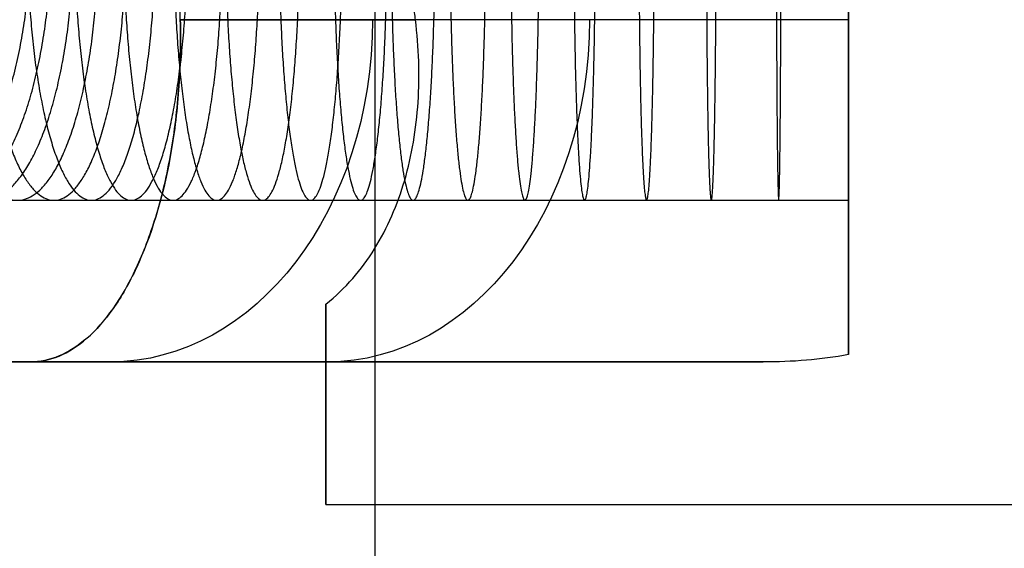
# Model space of a CAD drawing. Header units: millimetres. Extents: x -726 to 706, y -16 to 15.
# Tile 152 of 256: x -615.59 to -610.41, y -2.97 to -0.19. Entities that reach past the tile are written whole.
import ezdxf

# ---------------------------------------------------------------- set-up
doc = ezdxf.new("R2010")
doc.units = ezdxf.units.MM
doc.layers.add('CABLE', color=7, linetype='Continuous')
doc.layers.add('METAL NEGRO', color=7, linetype='Continuous')

msp = doc.modelspace()

# ---------------------------------------------------------------- linework, layer by layer
at = {"layer": 'CABLE'}
msp.add_line((-611.226, -1.1403, 14.0975), (-611.226, 1.6597, 14.0975), dxfattribs=at)
at = {"layer": 'CABLE', "extrusion": (1, 0, 0)}
msp.add_arc((0.2597, 14.0975, -611.226), 1.4, 90, 270, dxfattribs=at)
at = {"layer": 'CABLE'}
for points in [[(-616.6953, 0.2597, 13.4682), (-616.6953, -1.1403, 13.4682), (-616.1127, -1.1403, 14.7412), (-615.53, -1.1403, 16.0142), (-615.53, 0.2597, 16.0142)], [(-616.4763, 0.2597, 13.3737), (-616.4763, -1.1403, 13.3737), (-615.9487, -1.1403, 14.6704), (-615.4211, -1.1403, 15.9672), (-615.4211, 0.2597, 15.9672)], [(-616.2552, 0.2597, 13.2888), (-616.2552, -1.1403, 13.2888), (-615.7792, -1.1403, 14.6054), (-615.3031, -1.1403, 15.922), (-615.3031, 0.2597, 15.922)], [(-616.0256, 0.2597, 13.2106), (-616.0256, -1.1403, 13.2106), (-615.5988, -1.1403, 14.544), (-615.1721, -1.1403, 15.8774), (-615.1721, 0.2597, 15.8774)], [(-615.7872, 0.2597, 13.139), (-615.7872, -1.1403, 13.139), (-615.4073, -1.1403, 14.4865), (-615.0273, -1.1403, 15.8339), (-615.0273, 0.2597, 15.8339)], [(-615.5471, 0.2597, 13.0754), (-615.5471, -1.1403, 13.0754), (-615.2099, -1.1403, 14.4342), (-614.8727, -1.1403, 15.793), (-614.8727, 0.2597, 15.793)], [(-615.2978, 0.2597, 13.0175), (-615.2978, -1.1403, 13.0175), (-615.0007, -1.1403, 14.3856), (-614.7036, -1.1403, 15.7537), (-614.7036, 0.2597, 15.7537)], [(-615.0404, 0.2597, 12.9653), (-615.0404, -1.1403, 12.9653), (-614.7805, -1.1403, 14.341), (-614.5206, -1.1403, 15.7167), (-614.5206, 0.2597, 15.7167)], [(-614.7765, 0.2597, 12.9189), (-614.7765, -1.1403, 12.9189), (-614.5506, -1.1403, 14.3006), (-614.3248, -1.1403, 15.6822), (-614.3248, 0.2597, 15.6822)], [(-614.5033, 0.2597, 12.8775), (-614.5033, -1.1403, 12.8775), (-614.3088, -1.1403, 14.2639), (-614.1144, -1.1403, 15.6503), (-614.1144, 0.2597, 15.6503)], [(-614.2223, 0.2597, 12.8411), (-614.2223, -1.1403, 12.8411), (-614.0565, -1.1403, 14.2312), (-613.8907, -1.1403, 15.6214), (-613.8907, 0.2597, 15.6214)], [(-613.9332, 0.2597, 12.8094), (-613.9332, -1.1403, 12.8094), (-613.7935, -1.1403, 14.2024), (-613.6538, -1.1403, 15.5954), (-613.6538, 0.2597, 15.5954)], [(-613.6332, 0.2597, 12.782), (-613.6332, -1.1403, 12.782), (-613.5174, -1.1403, 14.1772), (-613.4016, -1.1403, 15.5724), (-613.4016, 0.2597, 15.5724)], [(-613.323, 0.2597, 12.7587), (-613.323, -1.1403, 12.7587), (-613.229, -1.1403, 14.1555), (-613.1349, -1.1403, 15.5524), (-613.1349, 0.2597, 15.5524)], [(-613.0033, 0.2597, 12.7395), (-613.0033, -1.1403, 12.7395), (-612.929, -1.1403, 14.1375), (-612.8546, -1.1403, 15.5355), (-612.8546, 0.2597, 15.5355)], [(-612.6715, 0.2597, 12.724), (-612.6715, -1.1403, 12.724), (-612.6151, -1.1403, 14.1229), (-612.5587, -1.1403, 15.5217), (-612.5587, 0.2597, 15.5217)], [(-612.329, 0.2597, 12.7122), (-612.329, -1.1403, 12.7122), (-612.2889, -1.1403, 14.1117), (-612.2487, -1.1403, 15.5111), (-612.2487, 0.2597, 15.5111)], [(-611.9739, 0.2597, 12.704), (-611.9739, -1.1403, 12.704), (-611.9485, -1.1403, 14.1037), (-611.9231, -1.1403, 15.5035), (-611.9231, 0.2597, 15.5035)], [(-611.6059, 0.2597, 12.6991), (-611.6059, -1.1403, 12.6991), (-611.5938, -1.1403, 14.099), (-611.5818, -1.1403, 15.499), (-611.5818, 0.2597, 15.499)]]:
    msp.add_rational_spline(points, [1, 0.707106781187, 1, 0.707106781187, 1], degree=2, knots=[0, 0, 0, 2.199115, 2.199115, 4.39823, 4.39823, 4.39823], dxfattribs=at)
msp.add_open_spline([(-641.9164, -1.1403, 1084.831), (-641.8318, -1.1403, 1076.9481), (-641.6521, -1.1403, 1060.897), (-641.3589, -1.1403, 1036.6057), (-641.04, -1.1403, 1011.8948), (-640.6992, -1.1403, 986.9999), (-640.3374, -1.1403, 961.941), (-639.9561, -1.1403, 936.7557), (-639.5564, -1.1403, 911.4637), (-639.1394, -1.1403, 886.097), (-638.7064, -1.1403, 860.6815), (-638.2586, -1.1403, 835.2473), (-637.7971, -1.1403, 809.8144), (-637.3232, -1.1403, 784.4228), (-636.8381, -1.1403, 759.0936), (-636.3429, -1.1403, 733.8493), (-635.673, -1.1403, 700.4575), (-634.8181, -1.1403, 659.146), (-633.7682, -1.1403, 610.2249), (-632.3728, -1.1403, 547.244), (-630.9605, -1.1403, 486.0728), (-629.5512, -1.1403, 427.0099), (-628.5404, -1.1403, 385.4312), (-627.7166, -1.1403, 352.0781), (-627.079, -1.1403, 326.5182), (-626.6207, -1.1403, 308.2543), (-626.1764, -1.1403, 290.634), (-625.7457, -1.1403, 273.6294), (-625.3271, -1.1403, 257.1564), (-624.9216, -1.1403, 241.2472), (-624.5306, -1.1403, 225.9539), (-624.1569, -1.1403, 211.3864), (-623.7999, -1.1403, 197.5248), (-623.4592, -1.1403, 184.3488), (-623.1344, -1.1403, 171.8454), (-622.825, -1.1403, 159.9928), (-622.5306, -1.1403, 148.7753), (-622.2507, -1.1403, 138.1747), (-621.9849, -1.1403, 128.1726), (-621.7327, -1.1403, 118.7514), (-621.4938, -1.1403, 109.8939), (-621.2675, -1.1403, 101.5814), (-621.0536, -1.1403, 93.7961), (-620.8515, -1.1403, 86.5228), (-620.6609, -1.1403, 79.7423), (-620.4812, -1.1403, 73.4356), (-620.3119, -1.1403, 67.582), (-620.153, -1.1403, 62.1735), (-620.0035, -1.1403, 57.1835), (-619.8632, -1.1403, 52.5957), (-619.7317, -1.1403, 48.3954), (-619.6085, -1.1403, 44.5601), (-619.4932, -1.1403, 41.0802), (-619.3852, -1.1403, 37.9256), (-619.2842, -1.1403, 35.0907), (-619.1898, -1.1403, 32.552), (-619.1015, -1.1403, 30.2908), (-619.0187, -1.1403, 28.2905), (-618.9413, -1.1403, 26.5375), (-618.8785, -1.1403, 25.216), (-618.8304, -1.1403, 24.2695), (-618.7967, -1.1403, 23.6369), (-618.7638, -1.1403, 23.0482), (-618.732, -1.1403, 22.5085), (-618.701, -1.1403, 22.0103), (-618.6708, -1.1403, 21.5535), (-618.6412, -1.1403, 21.1344), (-618.6123, -1.1403, 20.7508), (-618.5842, -1.1403, 20.404), (-618.5567, -1.1403, 20.0888), (-618.5296, -1.1403, 19.8021), (-618.5029, -1.1403, 19.5437), (-618.4766, -1.1403, 19.3089), (-618.4505, -1.1403, 19.0976), (-618.4253, -1.1403, 18.9109), (-618.3924, -1.1403, 18.6896), (-618.3593, -1.1403, 18.4951), (-618.3244, -1.1403, 18.3167), (-618.2991, -1.1403, 18.1976), (-618.2737, -1.1403, 18.086), (-618.2485, -1.1403, 17.9809), (-618.2231, -1.1403, 17.8789), (-618.1894, -1.1403, 17.7461), (-618.1467, -1.1403, 17.5847), (-618.0935, -1.1403, 17.3944), (-618.0391, -1.1403, 17.2123), (-617.9829, -1.1403, 17.0363), (-617.9239, -1.1403, 16.8648), (-617.8624, -1.1403, 16.6996), (-617.7981, -1.1403, 16.5405), (-617.7316, -1.1403, 16.3896), (-617.6594, -1.1403, 16.2399), (-617.5851, -1.1403, 16.0994), (-617.5056, -1.1403, 15.9626), (-617.4223, -1.1403, 15.8328), (-617.3345, -1.1403, 15.7085), (-617.2391, -1.1403, 15.5865), (-617.1409, -1.1403, 15.4734), (-617.036, -1.1403, 15.3642), (-616.925, -1.1403, 15.2602), (-616.8068, -1.1403, 15.1607), (-616.6837, -1.1403, 15.0676), (-616.552, -1.1403, 14.9782), (-616.4123, -1.1403, 14.8934), (-616.2661, -1.1403, 14.8142), (-616.112, -1.1403, 14.7395), (-615.9462, -1.1403, 14.6681), (-615.778, -1.1403, 14.6037), (-615.5974, -1.1403, 14.5423), (-615.4037, -1.1403, 14.4843), (-615.2082, -1.1403, 14.4327), (-614.9979, -1.1403, 14.3839), (-614.7772, -1.1403, 14.3394), (-614.5478, -1.1403, 14.2991), (-614.3052, -1.1403, 14.2625), (-614.0527, -1.1403, 14.2299), (-613.7902, -1.1403, 14.2013), (-613.5135, -1.1403, 14.1761), (-613.2246, -1.1403, 14.1545), (-612.9252, -1.1403, 14.1366), (-612.6104, -1.1403, 14.122), (-612.2846, -1.1403, 14.1109), (-611.9442, -1.1403, 14.1031), (-611.5884, -1.1403, 14.0985), (-611.3496, -1.1403, 14.0975), (-611.226, -1.1403, 14.0975)], degree=3, knots=[161.352886, 161.352886, 161.352886, 161.352886, 185.002686, 209.509529, 234.231087, 259.139664, 284.207564, 309.407088, 334.710534, 360.0902, 385.518382, 410.967374, 436.409469, 461.81696, 487.162136, 512.41729, 537.554709, 587.365496, 636.372797, 684.354901, 776.35663, 819.932795, 861.596844, 901.127033, 920.022635, 938.301617, 955.936259, 972.898844, 989.331917, 1005.363674, 1020.654074, 1035.220898, 1049.081927, 1062.254941, 1074.757722, 1086.60805, 1097.823707, 1108.422473, 1118.422129, 1127.840456, 1136.695236, 1145.004249, 1152.785276, 1160.056099, 1166.834499, 1173.138258, 1178.985157, 1184.392978, 1189.379503, 1193.962514, 1198.159794, 1201.989126, 1205.468292, 1208.615078, 1211.447267, 1213.982646, 1216.239002, 1218.234124, 1219.985803, 1221.511834, 1222.195793, 1222.830015, 1223.416725, 1223.95815, 1224.456517, 1224.914053, 1225.332987, 1225.715547, 1226.063964, 1226.38047, 1226.667298, 1226.926682, 1227.160857, 1227.372062, 1227.562535, 1227.734516, 1228.03195, 1228.161871, 1228.282228, 1228.395233, 1228.503085, 1228.607955, 1228.711209, 1228.913283, 1229.109607, 1229.300395, 1229.485878, 1229.666309, 1229.841969, 1230.013168, 1230.180247, 1230.343588, 1230.503607, 1230.660766, 1230.815568, 1230.968558, 1231.120324, 1231.271493, 1231.422725, 1231.574707, 1231.72815, 1231.883771, 1232.042297, 1232.204447, 1232.370931, 1232.54244, 1232.719647, 1232.903196, 1233.093709, 1233.291778, 1233.49797, 1233.712825, 1233.936862, 1234.170572, 1234.414431, 1234.668891, 1234.934389, 1235.211349, 1235.500178, 1235.801272, 1236.115017, 1236.441789, 1236.781956, 1237.135879, 1237.503911, 1237.503911, 1237.503911, 1237.503911], dxfattribs=at)
at = {"layer": 'METAL NEGRO'}
for p, q in [((-613.7164, -6.2403, 1117.831), (-613.7164, 6.7597, 1117.831)), ((-611.226, 2.1454, 17.2989), (-611.226, -1.6261, 17.2989)), ((-613.505, -0.1903, 11.1942), (-614.7425, -0.1903, 9.7195)), ((-616.5037, -1.9903, 16.1603), (-611.6878, -1.9903, 16.1603)), ((-614.6211, -1.9903, 12.6644), (-614.6211, -1.9903, 19.6561)), ((-613.976, -2.7366, 14.0111), (-613.976, -1.9903, 14.0111)), ((-613.976, -2.2137, 12.4625), (-613.976, -2.2137, 15.858))]:
    msp.add_line(p, q, dxfattribs=at)
at = {"layer": 'METAL NEGRO', "extrusion": (1, 0, 0)}
for centre, start, end in [((0.2597, 14.1603, -611.226), 42.5155, 137.4845), ((0.2597, 14.1603, -613.976), 180, 229.5407), ((0.2597, 14.1603, -613.976), 138.5904, 180)]:
    msp.add_arc(centre, 3, start, end, dxfattribs=at)
at = {"layer": 'METAL NEGRO', "extrusion": (0.766044, -1.72419e-13, -0.642788)}
msp.add_arc((0.2597, -376.6523, -477.1676), 11.0602, 267.66819, 270, dxfattribs=at)
at = {"layer": 'METAL NEGRO', "extrusion": (-0.642788, 0, -0.766044)}
msp.add_arc((0.1903, 478.9676, 386.1293), 1.8, 270, 360, dxfattribs=at)
at = {"layer": 'METAL NEGRO', "extrusion": (0.642788, 5.68434e-14, -0.766044)}
msp.add_arc((-0.1903, -458.1924, -409.1127), 1.8, 90, 180, dxfattribs=at)
at = {"layer": 'METAL NEGRO', "extrusion": (0, -1, 0)}
msp.add_arc((-605.226, 16.1603, 1.9903), 11.2777, 156.03481, 203.96519, dxfattribs=at)
at = {"layer": 'METAL NEGRO'}
for points, weights, degree in [([(-613.505, -0.1903, 11.1942), (-613.5431, 0.1085, 11.1489), (-613.5431, 0.4108, 11.1489), (-613.505, 0.7097, 11.1942)], [1, 0.99245733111, 0.99245733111, 1], 3), ([(-611.226, -1.9516, 16.1876), (-611.226, -1.7684, 17.5397), (-611.226, -1.0786, 18.4103), (-611.226, -0.1903, 18.4103)], [1, 0.851082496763, 0.851082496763, 1], 3), ([(-613.976, -1.6871, 11.8777), (-613.976, -1.8863, 12.3415), (-613.976, -1.9903, 12.8754), (-613.976, -1.9903, 13.4332)], [1, 0.971301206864, 0.971301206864, 1], 3), ([(-616.5037, -1.9903, 16.1603), (-614.6583, -11.2403, 16.1603), (-605.226, -11.2403, 16.1603)], [0.931934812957, 0.746414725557, 1], 2)]:
    msp.add_rational_spline(points, weights, degree=degree, dxfattribs=at)
for points, degree in [([(-611.226, 0.7097, 18.4103), (-611.226, -0.1903, 18.4103)], 1), ([(-611.226, -0.1903, 18.4103), (-614.7425, -0.1903, 22.601)], 1), ([(-614.7425, -0.1903, 9.7195), (-613.505, -0.1903, 11.1942)], 1), ([(-611.226, -1.9516, 16.1876), (-611.3727, -1.9794, 16.1573), (-611.5226, -1.9903, 16.1446), (-611.6746, -1.9903, 16.1446)], 3), ([(-615.5315, -1.9903, 20.7411), (-611.6746, -1.9903, 16.1446)], 1), ([(-613.976, -1.9903, 13.4332), (-615.5315, -1.9903, 11.5794)], 1), ([(-611.6746, -1.9903, 16.1446), (-613.976, -1.9903, 16.1446)], 1), ([(-613.976, -1.9903, 13.4332), (-613.976, -1.9903, 16.1446)], 1), ([(-613.976, -2.7403, 14.1603), (-605.226, -2.7403, 14.1603)], 1)]:
    msp.add_open_spline(points, degree=degree, dxfattribs=at)
for points, knots in [([(-614.7425, -0.1903, 22.601), (-614.7392, -0.3163, 22.5971), (-614.7422, -0.4395, 22.5804), (-614.7601, -0.6807, 22.5229), (-614.7752, -0.7998, 22.4814), (-614.8359, -1.1343, 22.3262), (-614.898, -1.3339, 22.179), (-615.0109, -1.5756, 21.9181), (-615.0525, -1.6479, 21.823), (-615.1398, -1.7715, 21.6244), (-615.1855, -1.823, 21.521), (-615.2806, -1.9063, 21.3061), (-615.3302, -1.938, 21.1942), (-615.43, -1.9798, 20.9695), (-615.4805, -1.9903, 20.8559), (-615.5315, -1.9903, 20.7411)], [0, 0, 0, 0, 0.37557, 0.37557, 0.75114, 0.75114, 1.502279, 1.502279, 1.877849, 1.877849, 2.253419, 2.253419, 2.628989, 2.628989, 3.004559, 3.004559, 3.004559, 3.004559]), ([(-615.5315, -1.9903, 11.5794), (-615.4292, -1.9903, 11.3493), (-615.3296, -1.949, 11.1251), (-615.1375, -1.7811, 10.6911), (-615.05, -1.6589, 10.4927), (-614.9356, -1.4146, 10.2285), (-614.9016, -1.3254, 10.1489), (-614.8419, -1.1311, 10.0068), (-614.8161, -1.0249, 9.9437), (-614.7752, -0.8005, 9.8393), (-614.7604, -0.684, 9.7987), (-614.7423, -0.4426, 9.7406), (-614.7392, -0.3166, 9.7234), (-614.7425, -0.1903, 9.7195)], [0, 0, 0, 0, 0.751676, 0.751676, 1.503353, 1.503353, 1.879191, 1.879191, 2.255029, 2.255029, 2.630868, 2.630868, 3.006706, 3.006706, 3.006706, 3.006706]), ([(-613.976, -1.6871, 11.8777), (-613.8727, -1.6036, 11.8065), (-613.7892, -1.5065, 11.7317), (-613.6518, -1.2856, 11.5855), (-613.5992, -1.1632, 11.5152), (-613.5239, -0.9048, 11.3918), (-613.5003, -0.7654, 11.3369), (-613.4818, -0.4822, 11.2496), (-613.4863, -0.3377, 11.2166), (-613.505, -0.1903, 11.1942)], [-1.791242, -1.791242, -1.791242, -1.791242, -1.343432, -1.343432, -0.895621, -0.895621, -0.447811, -0.447811, 0, 0, 0, 0])]:
    msp.add_open_spline(points, degree=3, knots=knots, dxfattribs=at)

doc.saveas('drawing.dxf')
